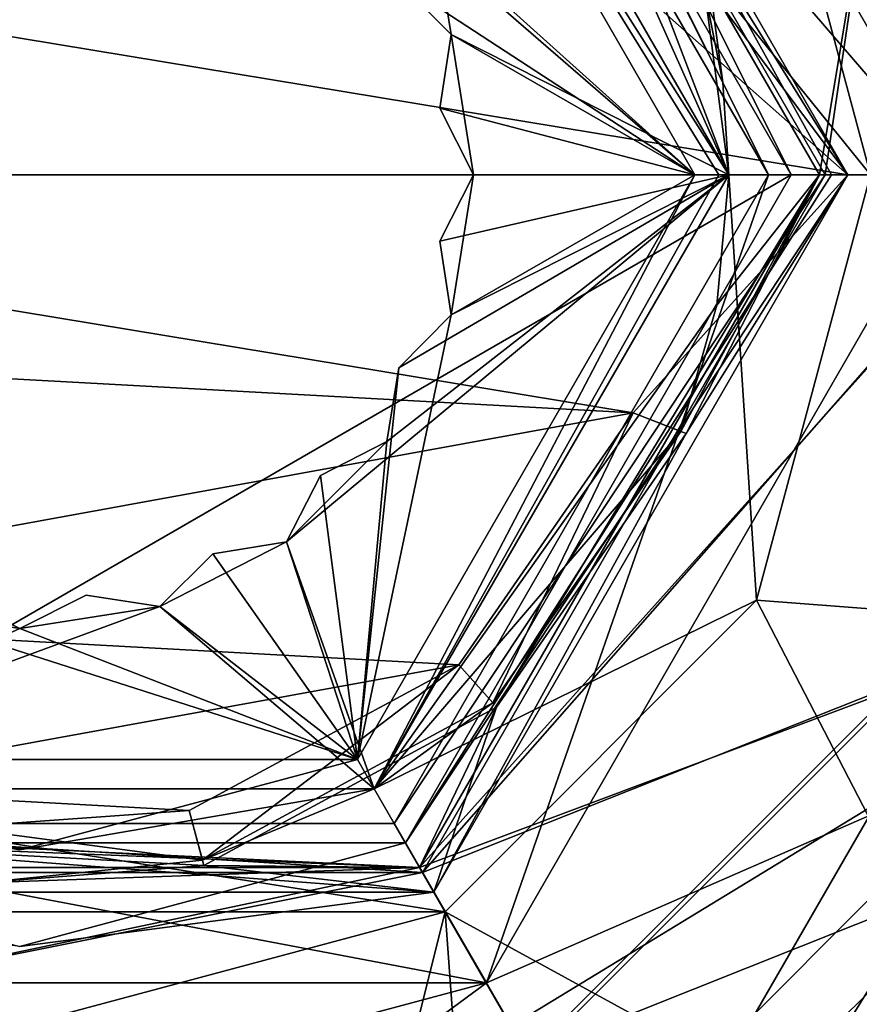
# Model space of a CAD drawing. Header units: millimetres. Extents: x -112 to 112, y -106 to 1587.
# Tile 12 of 158: x -75 to -67.6, y -17.91 to -9.23. Entities that reach past the tile are written whole.
import ezdxf

# ---------------------------------------------------------------- set-up
doc = ezdxf.new("R2010")
doc.units = ezdxf.units.MM
doc.header["$LTSCALE"] = 65.185185
for name, color, linetype in [('101', 7, 'CONTINUOUS'), ('106', 7, 'CONTINUOUS'), ('107', 7, 'CONTINUOUS'), ('111', 7, 'CONTINUOUS'), ('112', 7, 'CONTINUOUS'), ('1128', 7, 'CONTINUOUS'), ('1129', 7, 'CONTINUOUS'), ('113', 7, 'CONTINUOUS'), ('1130', 7, 'CONTINUOUS'), ('1131', 7, 'CONTINUOUS'), ('1132', 7, 'CONTINUOUS'), ('1133', 7, 'CONTINUOUS'), ('1134', 7, 'CONTINUOUS'), ('1135', 7, 'CONTINUOUS'), ('1136', 7, 'CONTINUOUS'), ('1137', 7, 'CONTINUOUS'), ('114', 7, 'CONTINUOUS'), ('115', 7, 'CONTINUOUS'), ('1155', 7, 'CONTINUOUS'), ('1156', 7, 'CONTINUOUS'), ('1157', 7, 'CONTINUOUS'), ('1158', 7, 'CONTINUOUS'), ('1159', 7, 'CONTINUOUS'), ('116', 7, 'CONTINUOUS'), ('1160', 7, 'CONTINUOUS'), ('1161', 7, 'CONTINUOUS'), ('1162', 7, 'CONTINUOUS'), ('1163', 7, 'CONTINUOUS'), ('1164', 7, 'CONTINUOUS'), ('1165', 7, 'CONTINUOUS'), ('1166', 7, 'CONTINUOUS'), ('1167', 7, 'CONTINUOUS'), ('1168', 7, 'CONTINUOUS'), ('1178', 7, 'CONTINUOUS'), ('1179', 7, 'CONTINUOUS'), ('1196', 7, 'CONTINUOUS'), ('1197', 7, 'CONTINUOUS'), ('1198', 7, 'CONTINUOUS'), ('1199', 7, 'CONTINUOUS'), ('1200', 7, 'CONTINUOUS'), ('1201', 7, 'CONTINUOUS'), ('1202', 7, 'CONTINUOUS'), ('1203', 7, 'CONTINUOUS'), ('1209', 7, 'CONTINUOUS'), ('121', 7, 'CONTINUOUS'), ('1210', 7, 'CONTINUOUS'), ('1211', 7, 'CONTINUOUS'), ('1212', 7, 'CONTINUOUS'), ('1213', 7, 'CONTINUOUS'), ('122', 7, 'CONTINUOUS'), ('128', 7, 'CONTINUOUS'), ('129', 7, 'CONTINUOUS'), ('130', 7, 'CONTINUOUS'), ('131', 7, 'CONTINUOUS'), ('58', 7, 'CONTINUOUS'), ('62', 7, 'CONTINUOUS'), ('63', 7, 'CONTINUOUS'), ('879', 7, 'CONTINUOUS'), ('880', 7, 'CONTINUOUS'), ('881', 7, 'CONTINUOUS'), ('884', 7, 'CONTINUOUS'), ('885', 7, 'CONTINUOUS'), ('886', 7, 'CONTINUOUS'), ('901', 7, 'CONTINUOUS'), ('902', 7, 'CONTINUOUS'), ('904', 7, 'CONTINUOUS'), ('918', 7, 'CONTINUOUS'), ('930', 7, 'CONTINUOUS')]:
    doc.layers.add(name, color=color, linetype=linetype)

msp = doc.modelspace()

# ---------------------------------------------------------------- linework, layer by layer
at = {"layer": '101', "color": 7, "linetype": 'CONTINUOUS', "true_color": 0xe0f2ff}
for points in [[(-67.9, -10.6, 50), (-67.2373, -6.1227, 50), (-71.4499, -4.4513, 50), (-67.9, -10.6, 50)], [(-66.0387, -10.6, 50), (-67.2373, -6.1227, 50), (-67.9, -10.6, 50), (-66.0387, -10.6, 50)], [(-67.2373, -15.0773, 50), (-66.0387, -10.6, 50), (-71.4499, -16.7487, 50), (-67.2373, -15.0773, 50)], [(-71.4499, -16.7487, 50), (-66.0387, -10.6, 50), (-67.9, -10.6, 50), (-71.4499, -16.7487, 50)], [(-70.5177, -18.3597, 50), (-67.2373, -15.0773, 50), (-71.4499, -16.7487, 50), (-70.5177, -18.3597, 50)], [(-79.4823, -18.3597, 50), (-70.5177, -18.3597, 50), (-71.4499, -16.7487, 50), (-79.4823, -18.3597, 50)], [(-78.5501, -16.7487, 50), (-79.4823, -18.3597, 50), (-71.4499, -16.7487, 50), (-78.5501, -16.7487, 50)]]:
    msp.add_3dface(points, dxfattribs=at)
at = {"layer": '106', "color": 7, "linetype": 'CONTINUOUS', "true_color": 0xe0f2ff}
for points in [[(-67.2373, -15.0773, 50), (-70.5177, -18.3597, 50), (-65.221, -16.2459, 48.4048), (-67.2373, -15.0773, 50)], [(-65.221, -16.2459, 48.4048), (-70.5177, -18.3597, 50), (-69.3541, -20.379, 48.4048), (-65.221, -16.2459, 48.4048)]]:
    msp.add_3dface(points, dxfattribs=at)
at = {"layer": '107', "color": 7, "linetype": 'CONTINUOUS', "true_color": 0xe0f2ff}
msp.add_3dface([(-65.221, -16.2459, 48.4048), (-69.3541, -20.379, 48.4048), (-64.3934, -21.2066, 29.9831), (-65.221, -16.2459, 48.4048)], dxfattribs=at)
at = {"layer": '111', "color": 7, "linetype": 'CONTINUOUS', "true_color": 0xe0f2ff}
msp.add_3dface([(-64.1746, -16.8498, 27.5), (-65.2773, -20.3227, 27.5), (-68.7502, -21.4254, 27.5), (-64.1746, -16.8498, 27.5)], dxfattribs=at)
at = {"layer": '112', "color": 7, "linetype": 'CONTINUOUS', "true_color": 0xe0f2ff}
for points in [[(-64.1746, -16.8498, 27.5), (-68.7502, -21.4254, 27.5), (-64.1746, -16.8499, 30.5), (-64.1746, -16.8498, 27.5)], [(-64.1746, -16.8499, 30.5), (-68.7502, -21.4254, 27.5), (-68.7501, -21.4254, 30.5), (-64.1746, -16.8499, 30.5)]]:
    msp.add_3dface(points, dxfattribs=at)
at = {"layer": '1128', "linetype": 'CONTINUOUS'}
for points in [[(-68.5048, -6.85, 55.5), (-67.5, -10.6, 55.5), (-71.8749, -5.1874, 55.5), (-68.5048, -6.85, 55.5)], [(-71.8749, -5.1874, 55.5), (-67.5, -10.6, 55.5), (-68.75, -10.6, 55.5), (-71.8749, -5.1874, 55.5)], [(-68.75, -10.6, 55.5), (-68.5048, -14.35, 55.5), (-71.8749, -16.0126, 55.5), (-68.75, -10.6, 55.5)], [(-67.5, -10.6, 55.5), (-68.5048, -14.35, 55.5), (-68.75, -10.6, 55.5), (-67.5, -10.6, 55.5)], [(-68.5048, -14.35, 55.5), (-71.25, -17.0952, 55.5), (-71.8749, -16.0126, 55.5), (-68.5048, -14.35, 55.5)], [(-71.25, -17.0952, 55.5), (-78.75, -17.0952, 55.5), (-78.1251, -16.0126, 55.5), (-71.25, -17.0952, 55.5)], [(-71.8749, -16.0126, 55.5), (-71.25, -17.0952, 55.5), (-78.1251, -16.0126, 55.5), (-71.8749, -16.0126, 55.5)], [(-75, -18.1, 55.5), (-78.75, -17.0952, 55.5), (-71.25, -17.0952, 55.5), (-75, -18.1, 55.5)]]:
    msp.add_3dface(points, dxfattribs=at)
at = {"layer": '1129', "linetype": 'CONTINUOUS'}
for points in [[(-68.5048, -14.35, 55.5), (-67.5, -10.6, 55.5), (-62.0792, -14.8398, 65.7856), (-68.5048, -14.35, 55.5)], [(-71.25, -17.0952, 55.5), (-68.5048, -14.35, 55.5), (-65.4348, -20.2752, 65.8764), (-71.25, -17.0952, 55.5)], [(-68.5048, -14.35, 55.5), (-62.0792, -14.8398, 65.7856), (-65.4348, -20.2752, 65.8764), (-68.5048, -14.35, 55.5)], [(-70.5, -18.3942, 77), (-65.4348, -20.2752, 65.8764), (-67.2058, -15.1001, 77), (-70.5, -18.3942, 77)], [(-78.75, -17.0952, 55.5), (-75, -18.1, 55.5), (-79.2163, -23.5207, 65.6934), (-78.75, -17.0952, 55.5)], [(-75, -18.1, 55.5), (-71.25, -17.0952, 55.5), (-72.8603, -23.5165, 63.0173), (-75, -18.1, 55.5)], [(-71.25, -17.0952, 55.5), (-70.7837, -23.5207, 65.6934), (-72.8603, -23.5165, 63.0173), (-71.25, -17.0952, 55.5)], [(-71.25, -17.0952, 55.5), (-65.4348, -20.2752, 65.8764), (-70.7837, -23.5207, 65.6934), (-71.25, -17.0952, 55.5)]]:
    msp.add_3dface(points, dxfattribs=at)
at = {"layer": '113', "color": 7, "linetype": 'CONTINUOUS', "true_color": 0xe0f2ff}
for points in [[(-69.2499, -20.5592, 41), (-65.0406, -16.3499, 41), (-69.2499, -20.5592, 31.5), (-69.2499, -20.5592, 41)], [(-69.2499, -20.5592, 31.5), (-65.0406, -16.3499, 41), (-65.0406, -16.3499, 31.5), (-69.2499, -20.5592, 31.5)]]:
    msp.add_3dface(points, dxfattribs=at)
at = {"layer": '1130', "linetype": 'CONTINUOUS'}
for points in [[(-67.95, -10.6, 77), (-67.2058, -6.0999, 77), (-71.475, -4.4945, 77), (-67.95, -10.6, 77)], [(-66, -10.6, 77), (-67.2058, -6.0999, 77), (-67.95, -10.6, 77), (-66, -10.6, 77)], [(-67.2058, -15.1001, 77), (-66, -10.6, 77), (-71.475, -16.7055, 77), (-67.2058, -15.1001, 77)], [(-66, -10.6, 77), (-67.95, -10.6, 77), (-71.475, -16.7055, 77), (-66, -10.6, 77)], [(-70.5, -18.3942, 77), (-67.2058, -15.1001, 77), (-71.475, -16.7055, 77), (-70.5, -18.3942, 77)], [(-79.5, -18.3942, 77), (-70.5, -18.3942, 77), (-71.475, -16.7055, 77), (-79.5, -18.3942, 77)], [(-78.525, -16.7055, 77), (-79.5, -18.3942, 77), (-71.475, -16.7055, 77), (-78.525, -16.7055, 77)]]:
    msp.add_3dface(points, dxfattribs=at)
at = {"layer": '1131', "linetype": 'CONTINUOUS'}
for points in [[(-67.5, -10.6, 55.5), (-68.5048, -6.85, 55.5), (-64.2085, -10.6, 58.5242), (-67.5, -10.6, 55.5)], [(-68.5048, -6.85, 55.5), (-62.085, -10.6, 62.4573), (-64.2085, -10.6, 58.5242), (-68.5048, -6.85, 55.5)], [(-62.085, -10.6, 62.4573), (-68.5048, -6.85, 55.5), (-62.082, -7.5465, 63.7023), (-62.085, -10.6, 62.4573)]]:
    msp.add_3dface(points, dxfattribs=at)
at = {"layer": '1132', "linetype": 'CONTINUOUS'}
for points in [[(-68.75, -10.6, 58.5), (-71.875, -5.1873, 58.5), (-71.1958, -9.3639, 58.5), (-68.75, -10.6, 58.5)], [(-71.1958, -9.3639, 58.5), (-71.875, -5.1873, 58.5), (-71.6587, -8.8975, 58.5), (-71.1958, -9.3639, 58.5)], [(-71.2962, -10.0134, 58.5), (-71, -10.6, 58.5), (-71.1958, -9.3639, 58.5), (-71.2962, -10.0134, 58.5)], [(-71, -10.6, 58.5), (-68.75, -10.6, 58.5), (-71.1958, -9.3639, 58.5), (-71, -10.6, 58.5)], [(-71.875, -16.0127, 58.5), (-68.75, -10.6, 58.5), (-72.6489, -13.8361, 58.5), (-71.875, -16.0127, 58.5)], [(-72.6489, -13.8361, 58.5), (-68.75, -10.6, 58.5), (-71.7639, -12.9511, 58.5), (-72.6489, -13.8361, 58.5)], [(-71.7639, -12.9511, 58.5), (-68.75, -10.6, 58.5), (-71.6587, -12.3025, 58.5), (-71.7639, -12.9511, 58.5)], [(-71.6587, -12.3025, 58.5), (-68.75, -10.6, 58.5), (-71.1958, -11.8361, 58.5), (-71.6587, -12.3025, 58.5)], [(-71.1958, -11.8361, 58.5), (-68.75, -10.6, 58.5), (-71.2962, -11.1866, 58.5), (-71.1958, -11.8361, 58.5)], [(-71.2962, -11.1866, 58.5), (-68.75, -10.6, 58.5), (-71, -10.6, 58.5), (-71.2962, -11.1866, 58.5)], [(-72.3483, -13.2517, 58.5), (-72.6489, -13.8361, 58.5), (-71.7639, -12.9511, 58.5), (-72.3483, -13.2517, 58.5)], [(-73.7639, -14.4042, 58.5), (-71.875, -16.0127, 58.5), (-72.6489, -13.8361, 58.5), (-73.7639, -14.4042, 58.5)], [(-73.2975, -13.9413, 58.5), (-73.7639, -14.4042, 58.5), (-72.6489, -13.8361, 58.5), (-73.2975, -13.9413, 58.5)], [(-75.5866, -14.3038, 58.5), (-76.2361, -14.4042, 58.5), (-75, -14.6, 58.5), (-75.5866, -14.3038, 58.5)], [(-74.4134, -14.3038, 58.5), (-75, -14.6, 58.5), (-73.7639, -14.4042, 58.5), (-74.4134, -14.3038, 58.5)], [(-78.125, -16.0127, 58.5), (-71.875, -16.0127, 58.5), (-73.7639, -14.4042, 58.5), (-78.125, -16.0127, 58.5)], [(-76.2361, -14.4042, 58.5), (-78.125, -16.0127, 58.5), (-75, -14.6, 58.5), (-76.2361, -14.4042, 58.5)], [(-75, -14.6, 58.5), (-78.125, -16.0127, 58.5), (-73.7639, -14.4042, 58.5), (-75, -14.6, 58.5)]]:
    msp.add_3dface(points, dxfattribs=at)
at = {"layer": '1133', "linetype": 'CONTINUOUS'}
for points in [[(-68.75, -10.6, 58.5), (-71.875, -16.0127, 58.5), (-68.75, -10.6, 76.2), (-68.75, -10.6, 58.5)], [(-68.75, -10.6, 76.2), (-71.875, -16.0127, 58.5), (-68.8569, -11.7509, 76.2), (-68.75, -10.6, 76.2)], [(-68.8569, -11.7509, 76.2), (-71.875, -16.0127, 58.5), (-69.1739, -12.8626, 73), (-68.8569, -11.7509, 76.2)], [(-69.1739, -12.8626, 76.2), (-68.8569, -11.7509, 76.2), (-69.1739, -12.8626, 73), (-69.1739, -12.8626, 76.2)], [(-69.1739, -12.8626, 73), (-71.875, -16.0127, 58.5), (-70.8296, -15.2551, 73), (-69.1739, -12.8626, 73)], [(-71.875, -16.0127, 58.5), (-73.3889, -16.6388, 73), (-70.8296, -15.2551, 73), (-71.875, -16.0127, 58.5)], [(-71.875, -16.0127, 58.5), (-78.125, -16.0127, 58.5), (-73.3889, -16.6388, 73), (-71.875, -16.0127, 58.5)], [(-73.3889, -16.6388, 73), (-78.125, -16.0127, 58.5), (-73.3889, -16.6388, 76.2), (-73.3889, -16.6388, 73)], [(-73.3889, -16.6388, 76.2), (-78.125, -16.0127, 58.5), (-75.3429, -16.8406, 76.2), (-73.3889, -16.6388, 76.2)]]:
    msp.add_3dface(points, dxfattribs=at)
at = {"layer": '1134', "linetype": 'CONTINUOUS'}
for points in [[(-71.875, -5.1873, 58.5), (-68.75, -10.6, 58.5), (-70.3449, -6.4296, 73), (-71.875, -5.1873, 58.5)], [(-68.75, -10.6, 58.5), (-68.9612, -8.9889, 73), (-70.3449, -6.4296, 73), (-68.75, -10.6, 58.5)], [(-68.9612, -8.9889, 73), (-68.75, -10.6, 58.5), (-68.9612, -8.9889, 76.2), (-68.9612, -8.9889, 73)], [(-68.9612, -8.9889, 76.2), (-68.75, -10.6, 58.5), (-68.8031, -9.7873, 76.2), (-68.9612, -8.9889, 76.2)], [(-68.75, -10.6, 58.5), (-68.75, -10.6, 76.2), (-68.8031, -9.7873, 76.2), (-68.75, -10.6, 58.5)]]:
    msp.add_3dface(points, dxfattribs=at)
at = {"layer": '1135', "linetype": 'CONTINUOUS'}
for points in [[(-72.0233, -5.4482, 46.5), (-69.05, -10.6, 46.5), (-72.6489, -7.3639, 46.5), (-72.0233, -5.4482, 46.5)], [(-72.6489, -7.3639, 46.5), (-69.05, -10.6, 46.5), (-71.7639, -8.2489, 46.5), (-72.6489, -7.3639, 46.5)], [(-71.7639, -8.2489, 46.5), (-69.05, -10.6, 46.5), (-71.6587, -8.8975, 46.5), (-71.7639, -8.2489, 46.5)], [(-71.6587, -8.8975, 46.5), (-69.05, -10.6, 46.5), (-71.1958, -9.3639, 46.5), (-71.6587, -8.8975, 46.5)], [(-71.1958, -9.3639, 46.5), (-69.05, -10.6, 46.5), (-71.2962, -10.0134, 46.5), (-71.1958, -9.3639, 46.5)], [(-71.2962, -10.0134, 46.5), (-69.05, -10.6, 46.5), (-71, -10.6, 46.5), (-71.2962, -10.0134, 46.5)], [(-69.05, -10.6, 46.5), (-72.0233, -15.7518, 46.5), (-71.1958, -11.8361, 46.5), (-69.05, -10.6, 46.5)], [(-71.2962, -11.1866, 46.5), (-71, -10.6, 46.5), (-71.1958, -11.8361, 46.5), (-71.2962, -11.1866, 46.5)], [(-71, -10.6, 46.5), (-69.05, -10.6, 46.5), (-71.1958, -11.8361, 46.5), (-71, -10.6, 46.5)], [(-71.1958, -11.8361, 46.5), (-72.0233, -15.7518, 46.5), (-71.6587, -12.3025, 46.5), (-71.1958, -11.8361, 46.5)], [(-71.6587, -12.3025, 46.5), (-72.0233, -15.7518, 46.5), (-71.7639, -12.9511, 46.5), (-71.6587, -12.3025, 46.5)], [(-71.7639, -12.9511, 46.5), (-72.0233, -15.7518, 46.5), (-72.3483, -13.2517, 46.5), (-71.7639, -12.9511, 46.5)], [(-72.3483, -13.2517, 46.5), (-72.0233, -15.7518, 46.5), (-72.6489, -13.8361, 46.5), (-72.3483, -13.2517, 46.5)], [(-72.6489, -13.8361, 46.5), (-72.0233, -15.7518, 46.5), (-73.2975, -13.9413, 46.5), (-72.6489, -13.8361, 46.5)], [(-73.2975, -13.9413, 46.5), (-72.0233, -15.7518, 46.5), (-73.7639, -14.4042, 46.5), (-73.2975, -13.9413, 46.5)], [(-75.5866, -14.3038, 46.5), (-75, -14.6, 46.5), (-76.2361, -14.4042, 46.5), (-75.5866, -14.3038, 46.5)], [(-74.4134, -14.3038, 46.5), (-73.7639, -14.4042, 46.5), (-75, -14.6, 46.5), (-74.4134, -14.3038, 46.5)], [(-72.0233, -15.7518, 46.5), (-77.9767, -15.7518, 46.5), (-76.2361, -14.4042, 46.5), (-72.0233, -15.7518, 46.5)], [(-75, -14.6, 46.5), (-72.0233, -15.7518, 46.5), (-76.2361, -14.4042, 46.5), (-75, -14.6, 46.5)], [(-73.7639, -14.4042, 46.5), (-72.0233, -15.7518, 46.5), (-75, -14.6, 46.5), (-73.7639, -14.4042, 46.5)], [(-75, -16.55, 46.5), (-77.9767, -15.7518, 46.5), (-72.0233, -15.7518, 46.5), (-75, -16.55, 46.5)]]:
    msp.add_3dface(points, dxfattribs=at)
at = {"layer": '1136', "linetype": 'CONTINUOUS'}
for points in [[(-71.8749, -5.1874, 55.5), (-68.75, -10.6, 55.5), (-71.875, -5.1873, 46.8), (-71.8749, -5.1874, 55.5)], [(-71.875, -5.1873, 46.8), (-68.75, -10.6, 55.5), (-68.75, -10.6, 46.8), (-71.875, -5.1873, 46.8)]]:
    msp.add_3dface(points, dxfattribs=at)
at = {"layer": '1137', "linetype": 'CONTINUOUS'}
for points in [[(-68.75, -10.6, 46.8), (-71.8749, -16.0126, 55.5), (-71.875, -16.0127, 46.8), (-68.75, -10.6, 46.8)], [(-68.75, -10.6, 55.5), (-71.8749, -16.0126, 55.5), (-68.75, -10.6, 46.8), (-68.75, -10.6, 55.5)], [(-71.8749, -16.0126, 55.5), (-78.1251, -16.0126, 55.5), (-71.875, -16.0127, 46.8), (-71.8749, -16.0126, 55.5)], [(-71.875, -16.0127, 46.8), (-78.1251, -16.0126, 55.5), (-78.125, -16.0127, 46.8), (-71.875, -16.0127, 46.8)]]:
    msp.add_3dface(points, dxfattribs=at)
at = {"layer": '114', "color": 7, "linetype": 'CONTINUOUS', "true_color": 0xe0f2ff}
for points in [[(-66.2051, -15.6778, 46.0176), (-69.2499, -20.5592, 41), (-69.9222, -19.3949, 46.0176), (-66.2051, -15.6778, 46.0176)], [(-65.0406, -16.3499, 41), (-69.2499, -20.5592, 41), (-66.2051, -15.6778, 46.0176), (-65.0406, -16.3499, 41)]]:
    msp.add_3dface(points, dxfattribs=at)
at = {"layer": '115', "color": 7, "linetype": 'CONTINUOUS', "true_color": 0xe0f2ff}
for points in [[(-70.8858, -3.4795, 47.5), (-66.7763, -10.6, 47.5), (-71.7001, -4.8842, 47.5), (-70.8858, -3.4795, 47.5)], [(-66.7763, -10.6, 47.5), (-68.4, -10.6, 47.5), (-71.7001, -4.8842, 47.5), (-66.7763, -10.6, 47.5)], [(-68.4, -10.6, 47.5), (-70.8858, -17.7205, 47.5), (-71.7001, -16.3158, 47.5), (-68.4, -10.6, 47.5)], [(-66.7763, -10.6, 47.5), (-70.8858, -17.7205, 47.5), (-68.4, -10.6, 47.5), (-66.7763, -10.6, 47.5)], [(-70.8858, -17.7205, 47.5), (-79.1142, -17.7205, 47.5), (-78.2999, -16.3158, 47.5), (-70.8858, -17.7205, 47.5)], [(-71.7001, -16.3158, 47.5), (-70.8858, -17.7205, 47.5), (-78.2999, -16.3158, 47.5), (-71.7001, -16.3158, 47.5)], [(-75, -18.8237, 47.5), (-79.1142, -17.7205, 47.5), (-70.8858, -17.7205, 47.5), (-75, -18.8237, 47.5)]]:
    msp.add_3dface(points, dxfattribs=at)
at = {"layer": '1155', "linetype": 'CONTINUOUS'}
for points in [[(-71.1958, -9.3639, 58.5), (-71.6587, -8.8975, 58.5), (-71.6587, -8.8975, 46.5), (-71.1958, -9.3639, 58.5)], [(-71.1958, -9.3639, 58.5), (-71.6587, -8.8975, 46.5), (-71.1958, -9.3639, 46.5), (-71.1958, -9.3639, 58.5)]]:
    msp.add_3dface(points, dxfattribs=at)
at = {"layer": '1156', "linetype": 'CONTINUOUS'}
for points in [[(-71.2962, -10.0134, 58.5), (-71.1958, -9.3639, 58.5), (-71.1958, -9.3639, 46.5), (-71.2962, -10.0134, 58.5)], [(-71.2962, -10.0134, 58.5), (-71.1958, -9.3639, 46.5), (-71.2962, -10.0134, 46.5), (-71.2962, -10.0134, 58.5)]]:
    msp.add_3dface(points, dxfattribs=at)
at = {"layer": '1157', "linetype": 'CONTINUOUS'}
for points in [[(-71, -10.6, 58.5), (-71.2962, -10.0134, 58.5), (-71.2962, -10.0134, 46.5), (-71, -10.6, 58.5)], [(-71, -10.6, 58.5), (-71.2962, -10.0134, 46.5), (-71, -10.6, 46.5), (-71, -10.6, 58.5)]]:
    msp.add_3dface(points, dxfattribs=at)
at = {"layer": '1158', "linetype": 'CONTINUOUS'}
for points in [[(-71.2962, -11.1866, 58.5), (-71, -10.6, 58.5), (-71, -10.6, 46.5), (-71.2962, -11.1866, 58.5)], [(-71.2962, -11.1866, 58.5), (-71, -10.6, 46.5), (-71.2962, -11.1866, 46.5), (-71.2962, -11.1866, 58.5)]]:
    msp.add_3dface(points, dxfattribs=at)
at = {"layer": '1159', "linetype": 'CONTINUOUS'}
for points in [[(-71.1958, -11.8361, 58.5), (-71.2962, -11.1866, 58.5), (-71.2962, -11.1866, 46.5), (-71.1958, -11.8361, 58.5)], [(-71.1958, -11.8361, 58.5), (-71.2962, -11.1866, 46.5), (-71.1958, -11.8361, 46.5), (-71.1958, -11.8361, 58.5)]]:
    msp.add_3dface(points, dxfattribs=at)
at = {"layer": '116', "color": 7, "linetype": 'CONTINUOUS', "true_color": 0xe0f2ff}
for points in [[(-68.4, -10.6, 47.5), (-71.7001, -16.3158, 47.5), (-68.4, -10.6, 49.5), (-68.4, -10.6, 47.5)], [(-68.4, -10.6, 49.5), (-71.7001, -16.3158, 47.5), (-71.6999, -16.3157, 49.5), (-68.4, -10.6, 49.5)], [(-71.6999, -16.3157, 49.5), (-78.2999, -16.3158, 47.5), (-78.3001, -16.3157, 49.5), (-71.6999, -16.3157, 49.5)], [(-71.7001, -16.3158, 47.5), (-78.2999, -16.3158, 47.5), (-71.6999, -16.3157, 49.5), (-71.7001, -16.3158, 47.5)]]:
    msp.add_3dface(points, dxfattribs=at)
at = {"layer": '1160', "linetype": 'CONTINUOUS'}
for points in [[(-71.6587, -12.3025, 58.5), (-71.1958, -11.8361, 58.5), (-71.1958, -11.8361, 46.5), (-71.6587, -12.3025, 58.5)], [(-71.6587, -12.3025, 58.5), (-71.1958, -11.8361, 46.5), (-71.6587, -12.3025, 46.5), (-71.6587, -12.3025, 58.5)]]:
    msp.add_3dface(points, dxfattribs=at)
at = {"layer": '1161', "linetype": 'CONTINUOUS'}
for points in [[(-71.7639, -12.9511, 58.5), (-71.6587, -12.3025, 58.5), (-71.6587, -12.3025, 46.5), (-71.7639, -12.9511, 58.5)], [(-71.7639, -12.9511, 58.5), (-71.6587, -12.3025, 46.5), (-71.7639, -12.9511, 46.5), (-71.7639, -12.9511, 58.5)]]:
    msp.add_3dface(points, dxfattribs=at)
at = {"layer": '1162', "linetype": 'CONTINUOUS'}
for points in [[(-72.3483, -13.2517, 58.5), (-71.7639, -12.9511, 58.5), (-71.7639, -12.9511, 46.5), (-72.3483, -13.2517, 58.5)], [(-72.3483, -13.2517, 58.5), (-71.7639, -12.9511, 46.5), (-72.3483, -13.2517, 46.5), (-72.3483, -13.2517, 58.5)]]:
    msp.add_3dface(points, dxfattribs=at)
at = {"layer": '1163', "linetype": 'CONTINUOUS'}
for points in [[(-72.6489, -13.8361, 58.5), (-72.3483, -13.2517, 58.5), (-72.3483, -13.2517, 46.5), (-72.6489, -13.8361, 58.5)], [(-72.6489, -13.8361, 58.5), (-72.3483, -13.2517, 46.5), (-72.6489, -13.8361, 46.5), (-72.6489, -13.8361, 58.5)]]:
    msp.add_3dface(points, dxfattribs=at)
at = {"layer": '1164', "linetype": 'CONTINUOUS'}
for points in [[(-73.2975, -13.9413, 58.5), (-72.6489, -13.8361, 58.5), (-72.6489, -13.8361, 46.5), (-73.2975, -13.9413, 58.5)], [(-73.2975, -13.9413, 58.5), (-72.6489, -13.8361, 46.5), (-73.2975, -13.9413, 46.5), (-73.2975, -13.9413, 58.5)]]:
    msp.add_3dface(points, dxfattribs=at)
at = {"layer": '1165', "linetype": 'CONTINUOUS'}
for points in [[(-73.7639, -14.4042, 58.5), (-73.2975, -13.9413, 58.5), (-73.2975, -13.9413, 46.5), (-73.7639, -14.4042, 58.5)], [(-73.7639, -14.4042, 58.5), (-73.2975, -13.9413, 46.5), (-73.7639, -14.4042, 46.5), (-73.7639, -14.4042, 58.5)]]:
    msp.add_3dface(points, dxfattribs=at)
at = {"layer": '1166', "linetype": 'CONTINUOUS'}
for points in [[(-74.4134, -14.3038, 58.5), (-73.7639, -14.4042, 58.5), (-73.7639, -14.4042, 46.5), (-74.4134, -14.3038, 58.5)], [(-74.4134, -14.3038, 58.5), (-73.7639, -14.4042, 46.5), (-74.4134, -14.3038, 46.5), (-74.4134, -14.3038, 58.5)]]:
    msp.add_3dface(points, dxfattribs=at)
at = {"layer": '1167', "linetype": 'CONTINUOUS'}
for points in [[(-75, -14.6, 58.5), (-74.4134, -14.3038, 58.5), (-74.4134, -14.3038, 46.5), (-75, -14.6, 58.5)], [(-75, -14.6, 58.5), (-74.4134, -14.3038, 46.5), (-75, -14.6, 46.5), (-75, -14.6, 58.5)]]:
    msp.add_3dface(points, dxfattribs=at)
at = {"layer": '1168', "linetype": 'CONTINUOUS'}
for points in [[(-75.5866, -14.3038, 58.5), (-75, -14.6, 58.5), (-75, -14.6, 46.5), (-75.5866, -14.3038, 58.5)], [(-75.5866, -14.3038, 58.5), (-75, -14.6, 46.5), (-75.5866, -14.3038, 46.5), (-75.5866, -14.3038, 58.5)]]:
    msp.add_3dface(points, dxfattribs=at)
at = {"layer": '1178', "linetype": 'CONTINUOUS'}
for points in [[(-72.0233, -15.7518, 46.5), (-69.05, -10.6, 46.5), (-71.875, -16.0127, 46.8), (-72.0233, -15.7518, 46.5)], [(-71.875, -16.0127, 46.8), (-69.05, -10.6, 46.5), (-68.8379, -10.6, 46.5879), (-71.875, -16.0127, 46.8)], [(-68.75, -10.6, 46.8), (-71.875, -16.0127, 46.8), (-68.8379, -10.6, 46.5879), (-68.75, -10.6, 46.8)], [(-75, -16.55, 46.5), (-72.0233, -15.7518, 46.5), (-71.875, -16.0127, 46.8), (-75, -16.55, 46.5)], [(-75, -16.55, 46.5), (-71.875, -16.0127, 46.8), (-78.125, -16.0127, 46.8), (-75, -16.55, 46.5)]]:
    msp.add_3dface(points, dxfattribs=at)
at = {"layer": '1179', "linetype": 'CONTINUOUS'}
for points in [[(-72.0233, -5.4482, 46.5), (-71.875, -5.1873, 46.8), (-68.75, -10.6, 46.8), (-72.0233, -5.4482, 46.5)], [(-69.05, -10.6, 46.5), (-72.0233, -5.4482, 46.5), (-68.8379, -10.6, 46.5879), (-69.05, -10.6, 46.5)], [(-72.0233, -5.4482, 46.5), (-68.75, -10.6, 46.8), (-68.8379, -10.6, 46.5879), (-72.0233, -5.4482, 46.5)]]:
    msp.add_3dface(points, dxfattribs=at)
at = {"layer": '1196', "linetype": 'CONTINUOUS'}
for points in [[(-67.95, -10.6, 77), (-71.475, -4.4945, 77), (-68.75, -10.6, 76.2), (-67.95, -10.6, 77)], [(-68.75, -10.6, 76.2), (-71.475, -4.4945, 77), (-68.8031, -9.7873, 76.2), (-68.75, -10.6, 76.2)], [(-68.8031, -9.7873, 76.2), (-71.475, -4.4945, 77), (-68.9129, -8.976, 76.25), (-68.8031, -9.7873, 76.2)], [(-68.9612, -8.9889, 76.2), (-68.8031, -9.7873, 76.2), (-68.9129, -8.976, 76.25), (-68.9612, -8.9889, 76.2)]]:
    msp.add_3dface(points, dxfattribs=at)
at = {"layer": '1197', "linetype": 'CONTINUOUS'}
for points in [[(-71.475, -16.7055, 77), (-67.95, -10.6, 77), (-70.7962, -15.2923, 76.25), (-71.475, -16.7055, 77)], [(-67.95, -10.6, 77), (-69.1273, -12.8807, 76.25), (-70.7962, -15.2923, 76.25), (-67.95, -10.6, 77)], [(-67.95, -10.6, 77), (-68.8569, -11.7509, 76.2), (-69.1739, -12.8626, 76.2), (-67.95, -10.6, 77)], [(-67.95, -10.6, 77), (-69.1739, -12.8626, 76.2), (-69.1273, -12.8807, 76.25), (-67.95, -10.6, 77)], [(-67.95, -10.6, 77), (-68.75, -10.6, 76.2), (-68.8569, -11.7509, 76.2), (-67.95, -10.6, 77)], [(-73.376, -16.6871, 76.25), (-71.475, -16.7055, 77), (-70.7962, -15.2923, 76.25), (-73.376, -16.6871, 76.25)], [(-78.525, -16.7055, 77), (-71.475, -16.7055, 77), (-77.2807, -16.4727, 76.25), (-78.525, -16.7055, 77)], [(-71.475, -16.7055, 77), (-77.2626, -16.4261, 76.2), (-77.2807, -16.4727, 76.25), (-71.475, -16.7055, 77)], [(-71.475, -16.7055, 77), (-75.3429, -16.8406, 76.2), (-77.2626, -16.4261, 76.2), (-71.475, -16.7055, 77)], [(-73.3889, -16.6388, 76.2), (-75.3429, -16.8406, 76.2), (-73.376, -16.6871, 76.25), (-73.3889, -16.6388, 76.2)], [(-75.3429, -16.8406, 76.2), (-71.475, -16.7055, 77), (-73.376, -16.6871, 76.25), (-75.3429, -16.8406, 76.2)]]:
    msp.add_3dface(points, dxfattribs=at)
at = {"layer": '1198', "linetype": 'CONTINUOUS'}
for points in [[(-78.4009, -4.7116, 79.5), (-81.8, -10.6, 79.5), (-71.5991, -4.7116, 79.5), (-78.4009, -4.7116, 79.5)], [(-71.5991, -4.7116, 79.5), (-81.8, -10.6, 79.5), (-68.2, -10.6, 79.5), (-71.5991, -4.7116, 79.5)], [(-68.2, -10.6, 79.5), (-81.8, -10.6, 79.5), (-78.4009, -16.4884, 79.5), (-68.2, -10.6, 79.5)], [(-71.5991, -16.4884, 79.5), (-68.2, -10.6, 79.5), (-78.4009, -16.4884, 79.5), (-71.5991, -16.4884, 79.5)], [(-75, -17.4, 79.5), (-71.5991, -16.4884, 79.5), (-78.4009, -16.4884, 79.5), (-75, -17.4, 79.5)]]:
    msp.add_3dface(points, dxfattribs=at)
at = {"layer": '1199', "linetype": 'CONTINUOUS'}
for points in [[(-71.35, -4.278, 78), (-67.7, -10.6, 78), (-70.3077, -6.3962, 78), (-71.35, -4.278, 78)], [(-70.3077, -6.3962, 78), (-67.7, -10.6, 78), (-68.9129, -8.976, 78), (-70.3077, -6.3962, 78)], [(-67.7, -10.6, 78), (-82.3, -10.6, 78), (-80.4066, -8.5003, 78), (-67.7, -10.6, 78)], [(-69.396, -9.1049, 78), (-67.7, -10.6, 78), (-80.4066, -8.5003, 78), (-69.396, -9.1049, 78)], [(-68.9129, -8.976, 78), (-67.7, -10.6, 78), (-69.396, -9.1049, 78), (-68.9129, -8.976, 78)], [(-82.3, -10.6, 78), (-67.7, -10.6, 78), (-69.5934, -12.6997, 78), (-82.3, -10.6, 78)], [(-82.3, -10.6, 78), (-69.5934, -12.6997, 78), (-80.604, -12.0951, 78), (-82.3, -10.6, 78)], [(-67.7, -10.6, 78), (-71.35, -16.922, 78), (-69.1273, -12.8807, 78), (-67.7, -10.6, 78)], [(-67.7, -10.6, 78), (-69.1273, -12.8807, 78), (-69.5934, -12.6997, 78), (-67.7, -10.6, 78)], [(-80.604, -12.0951, 78), (-69.5934, -12.6997, 78), (-79.3199, -14.4702, 78), (-80.604, -12.0951, 78)], [(-69.5934, -12.6997, 78), (-71.1298, -14.9199, 78), (-79.3199, -14.4702, 78), (-69.5934, -12.6997, 78)], [(-69.1273, -12.8807, 78), (-71.35, -16.922, 78), (-70.7962, -15.2923, 78), (-69.1273, -12.8807, 78)], [(-79.3199, -14.4702, 78), (-71.1298, -14.9199, 78), (-77.0997, -16.0066, 78), (-79.3199, -14.4702, 78)], [(-71.1298, -14.9199, 78), (-73.5049, -16.204, 78), (-77.0997, -16.0066, 78), (-71.1298, -14.9199, 78)], [(-70.7962, -15.2923, 78), (-71.35, -16.922, 78), (-73.376, -16.6871, 78), (-70.7962, -15.2923, 78)], [(-73.5049, -16.204, 78), (-77.2807, -16.4727, 78), (-77.0997, -16.0066, 78), (-73.5049, -16.204, 78)], [(-73.5049, -16.204, 78), (-73.376, -16.6871, 78), (-77.2807, -16.4727, 78), (-73.5049, -16.204, 78)], [(-71.35, -16.922, 78), (-78.65, -16.922, 78), (-77.2807, -16.4727, 78), (-71.35, -16.922, 78)], [(-73.376, -16.6871, 78), (-71.35, -16.922, 78), (-77.2807, -16.4727, 78), (-73.376, -16.6871, 78)]]:
    msp.add_3dface(points, dxfattribs=at)
at = {"layer": '1200', "linetype": 'CONTINUOUS'}
for points in [[(-67.7, -10.6, 78), (-71.35, -4.278, 78), (-67.7, -10.6, 79), (-67.7, -10.6, 78)], [(-67.7, -10.6, 79), (-71.35, -4.278, 78), (-71.35, -4.278, 79), (-67.7, -10.6, 79)]]:
    msp.add_3dface(points, dxfattribs=at)
at = {"layer": '1201', "linetype": 'CONTINUOUS'}
for points in [[(-71.35, -16.922, 78), (-67.7, -10.6, 78), (-71.35, -16.922, 79), (-71.35, -16.922, 78)], [(-67.7, -10.6, 78), (-67.7, -10.6, 79), (-71.35, -16.922, 79), (-67.7, -10.6, 78)], [(-78.65, -16.922, 78), (-71.35, -16.922, 78), (-78.65, -16.922, 79), (-78.65, -16.922, 78)], [(-78.65, -16.922, 79), (-71.35, -16.922, 78), (-71.35, -16.922, 79), (-78.65, -16.922, 79)]]:
    msp.add_3dface(points, dxfattribs=at)
at = {"layer": '1202', "linetype": 'CONTINUOUS'}
for points in [[(-71.5991, -4.7116, 79.5), (-68.2, -10.6, 79.5), (-71.35, -4.278, 79), (-71.5991, -4.7116, 79.5)], [(-71.35, -4.278, 79), (-68.2, -10.6, 79.5), (-67.8464, -10.6, 79.3536), (-71.35, -4.278, 79)], [(-67.7, -10.6, 79), (-71.35, -4.278, 79), (-67.8464, -10.6, 79.3536), (-67.7, -10.6, 79)]]:
    msp.add_3dface(points, dxfattribs=at)
at = {"layer": '1203', "linetype": 'CONTINUOUS'}
for points in [[(-68.2, -10.6, 79.5), (-71.5991, -16.4884, 79.5), (-67.8464, -10.6, 79.3536), (-68.2, -10.6, 79.5)], [(-67.7, -10.6, 79), (-71.5991, -16.4884, 79.5), (-71.35, -16.922, 79), (-67.7, -10.6, 79)], [(-71.5991, -16.4884, 79.5), (-67.7, -10.6, 79), (-67.8464, -10.6, 79.3536), (-71.5991, -16.4884, 79.5)], [(-71.5991, -16.4884, 79.5), (-75, -17.4, 79.5), (-71.35, -16.922, 79), (-71.5991, -16.4884, 79.5)], [(-75, -17.4, 79.5), (-78.65, -16.922, 79), (-71.35, -16.922, 79), (-75, -17.4, 79.5)]]:
    msp.add_3dface(points, dxfattribs=at)
at = {"layer": '1209', "linetype": 'CONTINUOUS'}
for points in [[(-69.5934, -12.6997, 73), (-70.8296, -15.2551, 73), (-71.1298, -14.9199, 73), (-69.5934, -12.6997, 73)], [(-69.1739, -12.8626, 73), (-70.8296, -15.2551, 73), (-69.5934, -12.6997, 73), (-69.1739, -12.8626, 73)], [(-71.1298, -14.9199, 73), (-73.3889, -16.6388, 73), (-73.5049, -16.204, 73), (-71.1298, -14.9199, 73)], [(-70.8296, -15.2551, 73), (-73.3889, -16.6388, 73), (-71.1298, -14.9199, 73), (-70.8296, -15.2551, 73)]]:
    msp.add_3dface(points, dxfattribs=at)
at = {"layer": '121', "color": 7, "linetype": 'CONTINUOUS', "true_color": 0xe0f2ff}
for points in [[(-71.7001, -4.8842, 47.5), (-68.4, -10.6, 47.5), (-71.6999, -4.8843, 49.5), (-71.7001, -4.8842, 47.5)], [(-68.4, -10.6, 47.5), (-68.4, -10.6, 49.5), (-71.6999, -4.8843, 49.5), (-68.4, -10.6, 47.5)]]:
    msp.add_3dface(points, dxfattribs=at)
at = {"layer": '1210', "linetype": 'CONTINUOUS'}
for points in [[(-70.7962, -15.2923, 76.25), (-69.1273, -12.8807, 76.25), (-70.7962, -15.2923, 78), (-70.7962, -15.2923, 76.25)], [(-69.1273, -12.8807, 76.25), (-69.1273, -12.8807, 78), (-70.7962, -15.2923, 78), (-69.1273, -12.8807, 76.25)], [(-73.376, -16.6871, 76.25), (-70.7962, -15.2923, 76.25), (-73.376, -16.6871, 78), (-73.376, -16.6871, 76.25)], [(-70.7962, -15.2923, 76.25), (-70.7962, -15.2923, 78), (-73.376, -16.6871, 78), (-70.7962, -15.2923, 76.25)]]:
    msp.add_3dface(points, dxfattribs=at)
at = {"layer": '1211', "linetype": 'CONTINUOUS'}
for points in [[(-73.3889, -16.6388, 73), (-73.3889, -16.6388, 76.2), (-73.5049, -16.204, 73), (-73.3889, -16.6388, 73)], [(-73.3889, -16.6388, 76.2), (-73.376, -16.6871, 78), (-73.5049, -16.204, 73), (-73.3889, -16.6388, 76.2)], [(-73.376, -16.6871, 78), (-73.5049, -16.204, 78), (-73.5049, -16.204, 73), (-73.376, -16.6871, 78)], [(-73.3889, -16.6388, 76.2), (-73.376, -16.6871, 76.25), (-73.376, -16.6871, 78), (-73.3889, -16.6388, 76.2)]]:
    msp.add_3dface(points, dxfattribs=at)
at = {"layer": '1212', "linetype": 'CONTINUOUS'}
for points in [[(-71.1298, -14.9199, 78), (-69.5934, -12.6997, 78), (-71.1298, -14.9199, 73), (-71.1298, -14.9199, 78)], [(-69.5934, -12.6997, 78), (-69.5934, -12.6997, 73), (-71.1298, -14.9199, 73), (-69.5934, -12.6997, 78)], [(-73.5049, -16.204, 78), (-71.1298, -14.9199, 78), (-73.5049, -16.204, 73), (-73.5049, -16.204, 78)], [(-71.1298, -14.9199, 78), (-71.1298, -14.9199, 73), (-73.5049, -16.204, 73), (-71.1298, -14.9199, 78)]]:
    msp.add_3dface(points, dxfattribs=at)
at = {"layer": '1213', "linetype": 'CONTINUOUS'}
for points in [[(-69.1739, -12.8626, 76.2), (-69.1739, -12.8626, 73), (-69.5934, -12.6997, 78), (-69.1739, -12.8626, 76.2)], [(-69.1273, -12.8807, 76.25), (-69.1739, -12.8626, 76.2), (-69.5934, -12.6997, 78), (-69.1273, -12.8807, 76.25)], [(-69.5934, -12.6997, 78), (-69.1739, -12.8626, 73), (-69.5934, -12.6997, 73), (-69.5934, -12.6997, 78)], [(-69.1273, -12.8807, 78), (-69.1273, -12.8807, 76.25), (-69.5934, -12.6997, 78), (-69.1273, -12.8807, 78)]]:
    msp.add_3dface(points, dxfattribs=at)
at = {"layer": '122', "color": 7, "linetype": 'CONTINUOUS', "true_color": 0xe0f2ff}
for points in [[(-64.1746, -16.8499, 30.5), (-69.2499, -20.5592, 31.5), (-65.0406, -16.3499, 31.5), (-64.1746, -16.8499, 30.5)], [(-64.1746, -16.8499, 30.5), (-68.7501, -21.4254, 30.5), (-69.2499, -20.5592, 31.5), (-64.1746, -16.8499, 30.5)]]:
    msp.add_3dface(points, dxfattribs=at)
at = {"layer": '128', "color": 7, "linetype": 'CONTINUOUS', "true_color": 0xe0f2ff}
for points in [[(-66.7763, -10.6, 47.5), (-66.2051, -15.6778, 46.0176), (-70.8858, -17.7205, 47.5), (-66.7763, -10.6, 47.5)], [(-66.2051, -15.6778, 46.0176), (-69.9222, -19.3949, 46.0176), (-70.8858, -17.7205, 47.5), (-66.2051, -15.6778, 46.0176)], [(-80.0778, -19.3949, 46.0176), (-79.1142, -17.7205, 47.5), (-75, -18.8237, 47.5), (-80.0778, -19.3949, 46.0176)], [(-69.9222, -19.3949, 46.0176), (-75, -20.7555, 46.0176), (-70.8858, -17.7205, 47.5), (-69.9222, -19.3949, 46.0176)], [(-75, -20.7555, 46.0176), (-75, -18.8237, 47.5), (-70.8858, -17.7205, 47.5), (-75, -20.7555, 46.0176)]]:
    msp.add_3dface(points, dxfattribs=at)
at = {"layer": '129', "color": 7, "linetype": 'CONTINUOUS', "true_color": 0xe0f2ff}
for points in [[(-64.8445, -10.6, 46.0176), (-70.8858, -3.4795, 47.5), (-66.2051, -5.5222, 46.0176), (-64.8445, -10.6, 46.0176)], [(-70.8858, -3.4795, 47.5), (-64.8445, -10.6, 46.0176), (-65.5588, -10.6, 47.0867), (-70.8858, -3.4795, 47.5)], [(-66.7763, -10.6, 47.5), (-70.8858, -3.4795, 47.5), (-65.5588, -10.6, 47.0867), (-66.7763, -10.6, 47.5)]]:
    msp.add_3dface(points, dxfattribs=at)
at = {"layer": '130', "color": 7, "linetype": 'CONTINUOUS', "true_color": 0xe0f2ff}
for points in [[(-71.4499, -16.7487, 50), (-67.9, -10.6, 50), (-71.6999, -16.3157, 49.5), (-71.4499, -16.7487, 50)], [(-67.9, -10.6, 50), (-68.4, -10.6, 49.5), (-71.6999, -16.3157, 49.5), (-67.9, -10.6, 50)], [(-78.5501, -16.7487, 50), (-71.4499, -16.7487, 50), (-78.3001, -16.3157, 49.5), (-78.5501, -16.7487, 50)], [(-71.4499, -16.7487, 50), (-71.6999, -16.3157, 49.5), (-78.3001, -16.3157, 49.5), (-71.4499, -16.7487, 50)]]:
    msp.add_3dface(points, dxfattribs=at)
at = {"layer": '131', "color": 7, "linetype": 'CONTINUOUS', "true_color": 0xe0f2ff}
for points in [[(-68.4, -10.6, 49.5), (-71.4499, -4.4513, 50), (-71.6999, -4.8843, 49.5), (-68.4, -10.6, 49.5)], [(-67.9, -10.6, 50), (-71.4499, -4.4513, 50), (-68.4, -10.6, 49.5), (-67.9, -10.6, 50)]]:
    msp.add_3dface(points, dxfattribs=at)
at = {"layer": '58', "color": 7, "linetype": 'CONTINUOUS', "true_color": 0xe0f2ff}
for points in [[(-66.2242, -15.3943, -21.5), (-63.6863, -21.9137, -21.5), (-74.7644, -20.5972, -21.5), (-66.2242, -15.3943, -21.5)], [(-74.7644, -20.5972, -21.5), (-86.3136, -21.9138, -21.5), (-83.5398, -15.8031, -21.5), (-74.7644, -20.5972, -21.5)]]:
    msp.add_3dface(points, dxfattribs=at)
at = {"layer": '62', "color": 7, "linetype": 'CONTINUOUS', "true_color": 0xe0f2ff}
for points in [[(-66.2242, -15.3943, -21.5), (-74.7644, -20.5972, -21.5), (-66.2242, -15.3943, 26.5), (-66.2242, -15.3943, -21.5)], [(-66.2242, -15.3943, 26.5), (-74.7644, -20.5972, -21.5), (-74.7642, -20.5972, 26.5), (-66.2242, -15.3943, 26.5)], [(-74.7644, -20.5972, -21.5), (-83.5398, -15.8031, -21.5), (-83.5397, -15.8032, 26.5), (-74.7644, -20.5972, -21.5)], [(-74.7642, -20.5972, 26.5), (-74.7644, -20.5972, -21.5), (-83.5397, -15.8032, 26.5), (-74.7642, -20.5972, 26.5)]]:
    msp.add_3dface(points, dxfattribs=at)
at = {"layer": '63', "color": 7, "linetype": 'CONTINUOUS', "true_color": 0xe0f2ff}
for points in [[(-65.4541, -20.146, 26.5), (-66.2242, -15.3943, 26.5), (-74.7642, -20.5972, 26.5), (-65.4541, -20.146, 26.5)], [(-84.546, -20.1459, 26.5), (-74.7642, -20.5972, 26.5), (-83.5397, -15.8032, 26.5), (-84.546, -20.1459, 26.5)]]:
    msp.add_3dface(points, dxfattribs=at)
at = {"layer": '879', "color": 7, "linetype": 'CONTINUOUS', "true_color": 0xe0f2ff}
msp.add_3dface([(-68.8749, -21.2087, -22.5), (-62.0096, -18.1, -22.5), (-64.3912, -16.725, -22.5), (-68.8749, -21.2087, -22.5)], dxfattribs=at)
at = {"layer": '880', "color": 7, "linetype": 'CONTINUOUS', "true_color": 0xe0f2ff}
msp.add_3dface([(-69.6249, -1.2903, -25.5), (-64.25, -10.6, -25.5), (-65.6902, -5.225, -24), (-69.6249, -1.2903, -25.5)], dxfattribs=at)
at = {"layer": '881', "color": 7, "linetype": 'CONTINUOUS', "true_color": 0xe0f2ff}
for points in [[(-61.6, -10.6, -25.5), (-69.6249, -1.2903, -25.5), (-65.5248, -1.1248, -25.5), (-61.6, -10.6, -25.5)], [(-64.25, -10.6, -25.5), (-69.6249, -1.2903, -25.5), (-61.6, -10.6, -25.5), (-64.25, -10.6, -25.5)], [(-64.25, -10.6, -25.5), (-65.5248, -20.0752, -25.5), (-69.6249, -19.9097, -25.5), (-64.25, -10.6, -25.5)]]:
    msp.add_3dface(points, dxfattribs=at)
at = {"layer": '884', "color": 7, "linetype": 'CONTINUOUS', "true_color": 0xe0f2ff}
for points in [[(-64.25, -10.6, -24), (-64.25, -10.6, -25.5), (-69.6249, -19.9097, -25.5), (-64.25, -10.6, -24)], [(-64.25, -10.6, -24), (-69.6249, -19.9097, -25.5), (-65.6902, -15.975, -24), (-64.25, -10.6, -24)], [(-65.6902, -15.975, -24), (-69.6249, -19.9097, -25.5), (-69.625, -19.9098, -24), (-65.6902, -15.975, -24)]]:
    msp.add_3dface(points, dxfattribs=at)
at = {"layer": '885', "color": 7, "linetype": 'CONTINUOUS', "true_color": 0xe0f2ff}
for points in [[(-64.3479, -16.75, -28.6351), (-68.8499, -21.2521, -35), (-68.85, -21.2521, -28.6351), (-64.3479, -16.75, -28.6351)], [(-64.3479, -16.75, -35), (-68.8499, -21.2521, -35), (-64.3479, -16.75, -28.6351), (-64.3479, -16.75, -35)]]:
    msp.add_3dface(points, dxfattribs=at)
at = {"layer": '886', "color": 7, "linetype": 'CONTINUOUS', "true_color": 0xe0f2ff}
msp.add_3dface([(-68.8499, -21.2521, -35), (-64.3479, -16.75, -35), (-65.2419, -20.3581, -36.5), (-68.8499, -21.2521, -35)], dxfattribs=at)
at = {"layer": '901', "color": 7, "linetype": 'CONTINUOUS', "true_color": 0xe0f2ff}
msp.add_3dface([(-64.3479, -16.75, -28.6351), (-68.85, -21.2521, -28.6351), (-65.5248, -20.0752, -28), (-64.3479, -16.75, -28.6351)], dxfattribs=at)
at = {"layer": '902', "color": 7, "linetype": 'CONTINUOUS', "true_color": 0xe0f2ff}
for points in [[(-64.3912, -16.725, -22.5), (-65.6902, -15.975, -24), (-69.625, -19.9098, -24), (-64.3912, -16.725, -22.5)], [(-68.8749, -21.2087, -22.5), (-64.3912, -16.725, -22.5), (-69.625, -19.9098, -24), (-68.8749, -21.2087, -22.5)]]:
    msp.add_3dface(points, dxfattribs=at)
at = {"layer": '904', "linetype": 'CONTINUOUS'}
msp.add_3dface([(-68.75, -21.4253, -36.5), (-65.2419, -20.3581, -36.5), (-64.1747, -16.85, -36.5), (-68.75, -21.4253, -36.5)], dxfattribs=at)
at = {"layer": '918', "linetype": 'CONTINUOUS'}
msp.add_3dface([(-64.1747, -16.85, -38), (-65.0058, -20.5942, -38), (-68.75, -21.4253, -38), (-64.1747, -16.85, -38)], dxfattribs=at)
at = {"layer": '930', "linetype": 'CONTINUOUS'}
for points in [[(-68.75, -21.4253, -36.5), (-64.1747, -16.85, -36.5), (-68.75, -21.4253, -38), (-68.75, -21.4253, -36.5)], [(-64.1747, -16.85, -36.5), (-64.1747, -16.85, -38), (-68.75, -21.4253, -38), (-64.1747, -16.85, -36.5)]]:
    msp.add_3dface(points, dxfattribs=at)

doc.saveas('drawing.dxf')
